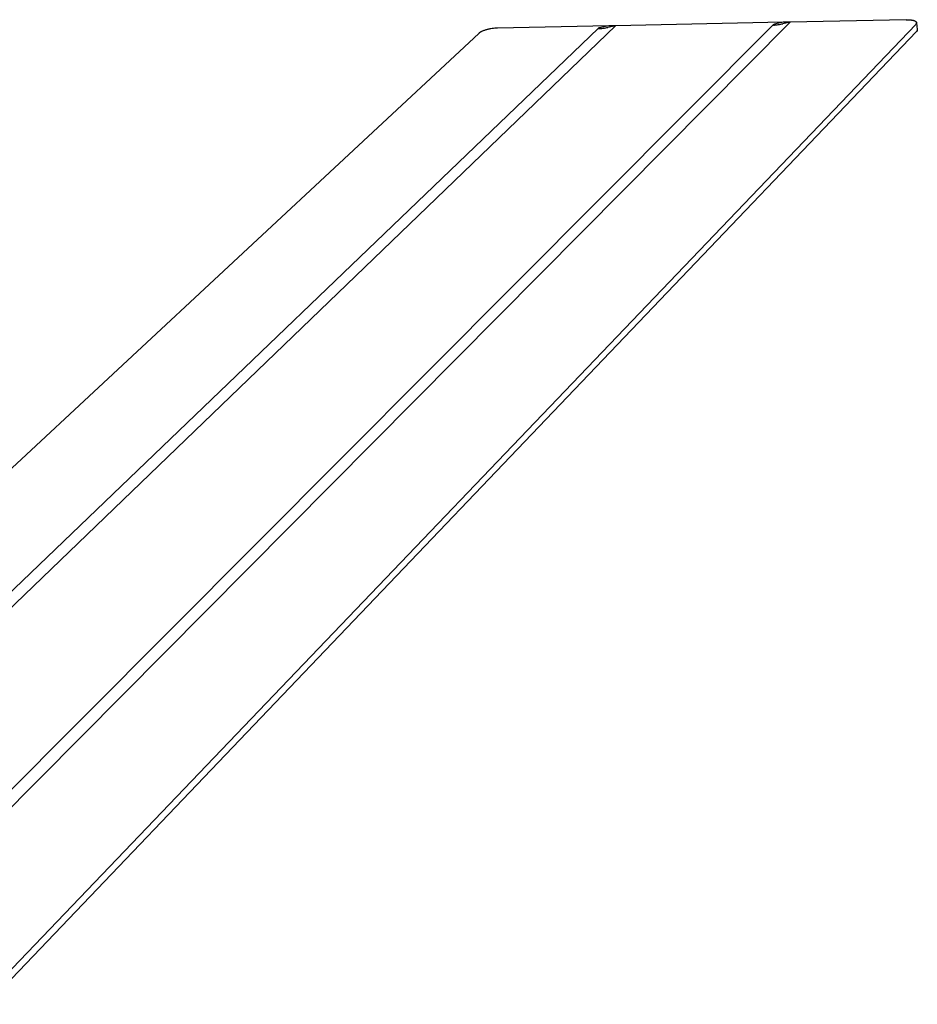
# Model space of a CAD drawing. Extents: x 15245 to 17758, y -42 to 1567.
# Tile 11 of 12: x 17349 to 17509, y 1138 to 1314. Entities that reach past the tile are written whole.
import ezdxf

# ---------------------------------------------------------------- set-up
doc = ezdxf.new("R2010")
doc.units = 0
doc.layers.add('MAKE2D$VISIBLE$CURVAS', color=7, linetype='CONTINUOUS')

msp = doc.modelspace()

# ---------------------------------------------------------------- linework, layer by layer
at = {"layer": 'MAKE2D$VISIBLE$CURVAS'}
for p, q in [((17330.58, 1159.36), (17483.6, 1312.97)), ((17332.45, 1158.03), (17486.66, 1313.45)), ((17509.08, 1313.04), (17343.24, 1139.8)), ((17485.4, 1313.42), (17455.44, 1312.8)), ((17485.4, 1313.42), (17484.06, 1313.12)), ((17486.66, 1313.45), (17485.33, 1313.15)), ((17486.66, 1313.45), (17485.4, 1313.42)), ((17507.36, 1313.88), (17486.66, 1313.45)), ((17509.22, 1313.34), (17509.35, 1312.1)), ((17430.97, 1311.44), (17299.93, 1189.45)), ((17304.06, 1170.17), (17452.33, 1312.33)), ((17306.52, 1169.46), (17455.44, 1312.8)), ((17343.1, 1137.89), (17509.22, 1311.78)), ((17454.21, 1312.78), (17434.33, 1312.36)), ((17454.21, 1312.78), (17452.82, 1312.48)), ((17455.44, 1312.8), (17454.05, 1312.5)), ((17455.44, 1312.8), (17454.21, 1312.78))]:
    msp.add_line(p, q, dxfattribs=at)
for points in [[(17483.6, 1312.97), (17483.6, 1312.97), (17483.6, 1312.97), (17483.6, 1312.97), (17483.6, 1312.97), (17483.6, 1312.97), (17483.6, 1312.97), (17483.6, 1312.97), (17483.6, 1312.97), (17483.6, 1312.97), (17483.6, 1312.97), (17483.6, 1312.97), (17483.6, 1312.97), (17483.6, 1312.97), (17483.6, 1312.97), (17483.6, 1312.97), (17483.6, 1312.97), (17483.6, 1312.97), (17483.6, 1312.97), (17483.6, 1312.97), (17483.6, 1312.96), (17483.6, 1312.96), (17483.6, 1312.96), (17483.6, 1312.96), (17483.6, 1312.96), (17483.6, 1312.96), (17483.6, 1312.96), (17483.6, 1312.96), (17483.6, 1312.96), (17483.6, 1312.96), (17483.6, 1312.96), (17483.6, 1312.96), (17483.6, 1312.96), (17483.6, 1312.96), (17483.6, 1312.96), (17483.6, 1312.96), (17483.6, 1312.96), (17483.6, 1312.96), (17483.6, 1312.96), (17483.6, 1312.96), (17483.6, 1312.96), (17483.6, 1312.96), (17483.6, 1312.96), (17483.6, 1312.96), (17483.6, 1312.96), (17483.6, 1312.96), (17483.6, 1312.96), (17483.6, 1312.96), (17483.6, 1312.96), (17483.6, 1312.96), (17483.6, 1312.96), (17483.6, 1312.96), (17483.6, 1312.95), (17483.6, 1312.95), (17483.6, 1312.95), (17483.6, 1312.95), (17483.6, 1312.95), (17483.6, 1312.95), (17483.6, 1312.95), (17483.6, 1312.95), (17483.6, 1312.95), (17483.6, 1312.95), (17483.6, 1312.95), (17483.6, 1312.95), (17483.6, 1312.95), (17483.6, 1312.95), (17483.6, 1312.95), (17483.6, 1312.95), (17483.6, 1312.95), (17483.6, 1312.95), (17483.61, 1312.95), (17483.61, 1312.95), (17483.61, 1312.95), (17483.61, 1312.95), (17483.61, 1312.95), (17483.61, 1312.95), (17483.61, 1312.95), (17483.61, 1312.95), (17483.61, 1312.94), (17483.62, 1312.94), (17483.62, 1312.94), (17483.62, 1312.94), (17483.62, 1312.94), (17483.63, 1312.94), (17483.63, 1312.94), (17483.64, 1312.94), (17483.65, 1312.94), (17483.66, 1312.94), (17483.66, 1312.94), (17483.68, 1312.93), (17483.7, 1312.93), (17483.72, 1312.93), (17483.75, 1312.93), (17483.8, 1312.93), (17483.86, 1312.93), (17483.93, 1312.94), (17484.09, 1312.95), (17484.29, 1312.97), (17484.51, 1313), (17484.73, 1313.03), (17484.95, 1313.07), (17485.15, 1313.11), (17485.33, 1313.15)], [(17507.36, 1313.88), (17507.55, 1313.88), (17507.73, 1313.88), (17507.91, 1313.87), (17508.08, 1313.85), (17508.16, 1313.85), (17508.24, 1313.84), (17508.32, 1313.82), (17508.4, 1313.81), (17508.47, 1313.8), (17508.55, 1313.78), (17508.61, 1313.77), (17508.68, 1313.75), (17508.74, 1313.73), (17508.77, 1313.72), (17508.8, 1313.71), (17508.83, 1313.7), (17508.85, 1313.69), (17508.88, 1313.68), (17508.91, 1313.67), (17508.93, 1313.66), (17508.95, 1313.64), (17508.98, 1313.63), (17509, 1313.62), (17509.02, 1313.61), (17509.04, 1313.59), (17509.05, 1313.58), (17509.07, 1313.57), (17509.08, 1313.56), (17509.09, 1313.56), (17509.1, 1313.55), (17509.1, 1313.54), (17509.11, 1313.54), (17509.12, 1313.53), (17509.12, 1313.52), (17509.13, 1313.52), (17509.14, 1313.51), (17509.14, 1313.5), (17509.15, 1313.5), (17509.16, 1313.49), (17509.16, 1313.48), (17509.17, 1313.47), (17509.17, 1313.47), (17509.17, 1313.46), (17509.18, 1313.45), (17509.18, 1313.45), (17509.19, 1313.44), (17509.19, 1313.43), (17509.19, 1313.42), (17509.2, 1313.42), (17509.2, 1313.41), (17509.2, 1313.4), (17509.21, 1313.4), (17509.21, 1313.39), (17509.21, 1313.38), (17509.21, 1313.37), (17509.21, 1313.37), (17509.21, 1313.36), (17509.22, 1313.35), (17509.22, 1313.34)], [(17434.33, 1312.36), (17434.11, 1312.36), (17433.87, 1312.34), (17433.62, 1312.32), (17433.37, 1312.28), (17433.11, 1312.24), (17432.98, 1312.22), (17432.85, 1312.19), (17432.72, 1312.17), (17432.59, 1312.14), (17432.46, 1312.11), (17432.34, 1312.07), (17432.22, 1312.04), (17432.1, 1312), (17431.99, 1311.97), (17431.88, 1311.93), (17431.77, 1311.89), (17431.67, 1311.85), (17431.57, 1311.81), (17431.48, 1311.77), (17431.4, 1311.73), (17431.32, 1311.69), (17431.25, 1311.64), (17431.21, 1311.62), (17431.18, 1311.6), (17431.15, 1311.58), (17431.12, 1311.56), (17431.09, 1311.54), (17431.06, 1311.52), (17431.04, 1311.5), (17431.01, 1311.48), (17430.99, 1311.46), (17430.97, 1311.44)], [(17452.33, 1312.33), (17452.33, 1312.33), (17452.32, 1312.33), (17452.32, 1312.32), (17452.32, 1312.32), (17452.32, 1312.32), (17452.32, 1312.32), (17452.32, 1312.32), (17452.32, 1312.32), (17452.32, 1312.32), (17452.32, 1312.32), (17452.32, 1312.32), (17452.32, 1312.32), (17452.32, 1312.32), (17452.32, 1312.32), (17452.32, 1312.32), (17452.32, 1312.32), (17452.32, 1312.32), (17452.32, 1312.32), (17452.32, 1312.32), (17452.32, 1312.32), (17452.32, 1312.32), (17452.32, 1312.32), (17452.32, 1312.32), (17452.32, 1312.32), (17452.32, 1312.32), (17452.32, 1312.32), (17452.32, 1312.32), (17452.32, 1312.32), (17452.32, 1312.32), (17452.32, 1312.32), (17452.32, 1312.31), (17452.32, 1312.31), (17452.32, 1312.31), (17452.32, 1312.31), (17452.32, 1312.31), (17452.32, 1312.31), (17452.32, 1312.31), (17452.32, 1312.31), (17452.32, 1312.31), (17452.32, 1312.31), (17452.32, 1312.31), (17452.32, 1312.31), (17452.32, 1312.31), (17452.32, 1312.31), (17452.32, 1312.31), (17452.32, 1312.31), (17452.32, 1312.31), (17452.32, 1312.31), (17452.32, 1312.31), (17452.32, 1312.31), (17452.32, 1312.31), (17452.32, 1312.31), (17452.32, 1312.31), (17452.32, 1312.31), (17452.32, 1312.31), (17452.32, 1312.31), (17452.32, 1312.31), (17452.32, 1312.31), (17452.32, 1312.31), (17452.32, 1312.31), (17452.32, 1312.31), (17452.32, 1312.31), (17452.32, 1312.31), (17452.32, 1312.31), (17452.32, 1312.31), (17452.32, 1312.31), (17452.33, 1312.3), (17452.33, 1312.3), (17452.33, 1312.3), (17452.33, 1312.3), (17452.33, 1312.3), (17452.33, 1312.3), (17452.33, 1312.3), (17452.33, 1312.3), (17452.33, 1312.3), (17452.33, 1312.3), (17452.33, 1312.3), (17452.34, 1312.3), (17452.34, 1312.3), (17452.34, 1312.3), (17452.34, 1312.3), (17452.35, 1312.3), (17452.35, 1312.3), (17452.35, 1312.3), (17452.36, 1312.29), (17452.37, 1312.29), (17452.37, 1312.29), (17452.38, 1312.29), (17452.4, 1312.29), (17452.42, 1312.29), (17452.44, 1312.29), (17452.46, 1312.29), (17452.51, 1312.29), (17452.56, 1312.29), (17452.63, 1312.29), (17452.8, 1312.31), (17453, 1312.33), (17453.22, 1312.36), (17453.44, 1312.39), (17453.67, 1312.43), (17453.87, 1312.46), (17454.05, 1312.5)], [(17452.82, 1312.48), (17452.64, 1312.44), (17452.56, 1312.42), (17452.49, 1312.4), (17452.46, 1312.39), (17452.43, 1312.38), (17452.41, 1312.37), (17452.38, 1312.36), (17452.37, 1312.35), (17452.36, 1312.35), (17452.35, 1312.35), (17452.35, 1312.34), (17452.35, 1312.34), (17452.34, 1312.34), (17452.34, 1312.34), (17452.34, 1312.34), (17452.33, 1312.33), (17452.33, 1312.33), (17452.33, 1312.33), (17452.33, 1312.33), (17452.33, 1312.33), (17452.33, 1312.33), (17452.33, 1312.33), (17452.33, 1312.33)]]:
    msp.add_lwpolyline(points, dxfattribs=at)
msp.add_arc((17484.29, 1311.61), 1.53, 98.7377, 116.7649, dxfattribs=at)
at = {"layer": 'MAKE2D$VISIBLE$CURVAS', "extrusion": (0, 0, -1)}
for centre, radius, start, end in [((-17508.82, 1313.34), 0.395, 179.0052, 229.2318), ((-17508.94, 1312.08), 0.407, 177.6038, 228.2131)]:
    msp.add_arc(centre, radius, start, end, dxfattribs=at)

doc.saveas('drawing.dxf')
